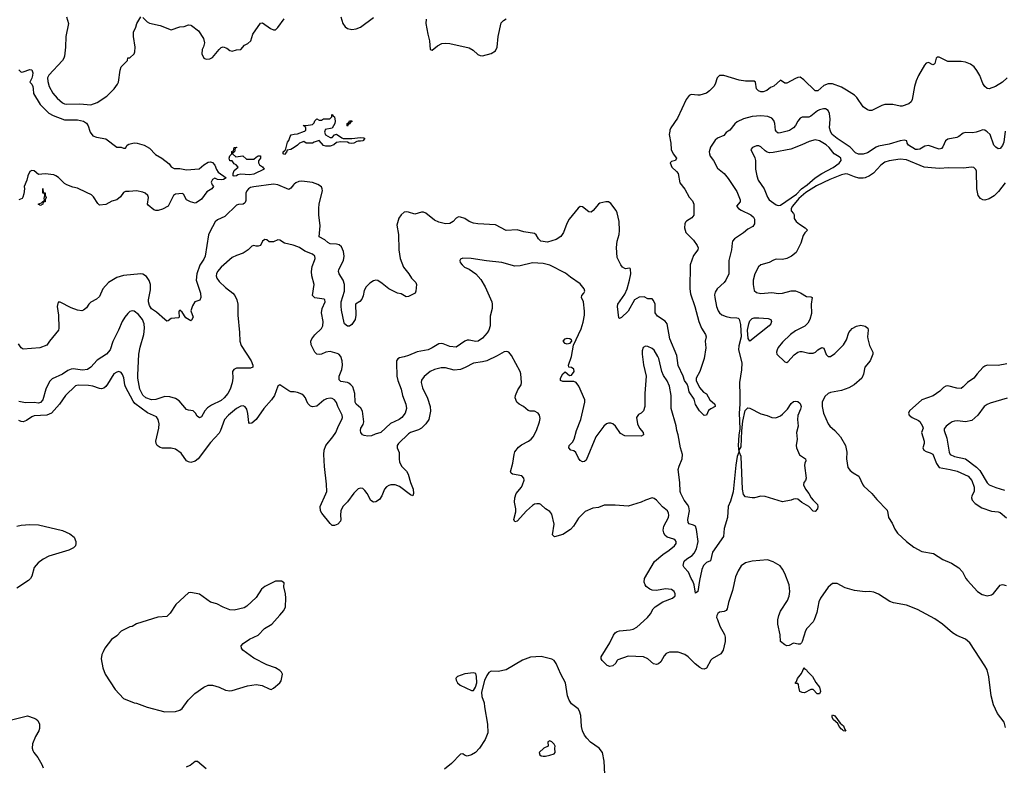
# Model space of a CAD drawing. Header units: inches. Extents: x 1678809 to 1859548, y 384609 to 522868.
# Tile 40 of 256: x 1767477 to 1776528, y 394173 to 401024. Entities that reach past the tile are written whole.
import ezdxf

# ---------------------------------------------------------------- set-up
doc = ezdxf.new("R2010")
doc.units = ezdxf.units.IN
doc.header["$MEASUREMENT"] = 0
for name, color, linetype in [('B7369', 7, 'Continuous'), ('B7379', 7, 'Continuous'), ('B7460', 7, 'Continuous'), ('B7470', 7, 'Continuous')]:
    doc.layers.add(name, color=color, linetype=linetype)

msp = doc.modelspace()

# ---------------------------------------------------------------- linework, layer by layer
at = {"layer": 'B7369', "color": 5}
for points, elevation in [([(1768121.7, 400000), (1768124.9, 399990), (1768150, 399956.9), (1768183.6, 399943.6), (1768270, 399928.4), (1768370, 399852), (1768410, 399851.3), (1768430, 399842), (1768450, 399844.7), (1768465.2, 399870), (1768480.4, 399879.6), (1768530, 399892.6), (1768558, 399890), (1768621, 399870), (1768670, 399844.9), (1768725, 399785), (1768784.9, 399750), (1768850, 399698.8), (1768870.6, 399670.6), (1768896.8, 399656.8), (1768950, 399655.8), (1769010, 399642.8), (1769127.5, 399652.5), (1769170, 399690.6), (1769210, 399714.8), (1769230, 399718.8), (1769250, 399710.7), (1769270, 399686), (1769286.8, 399646.8), (1769302.8, 399622.8), (1769374.8, 399570), (1769350, 399555.6), (1769330, 399551.6), (1769296.6, 399556.6), (1769270, 399568.7), (1769250, 399555.3), (1769238, 399530), (1769246, 399506), (1769258, 399490), (1769244.7, 399470), (1769198.8, 399441.2), (1769150, 399374), (1769098, 399342), (1769090, 399339), (1769046, 399350), (1769010, 399368.7), (1768982, 399422), (1768970, 399426), (1768910, 399422), (1768890, 399408), (1768842, 399310), (1768790, 399282.7), (1768750, 399269.6), (1768730, 399269.5), (1768710, 399277.2), (1768659.3, 399319.3), (1768653.2, 399330), (1768662, 399390), (1768655.1, 399410), (1768629.7, 399429.7), (1768610, 399438), (1768550, 399451.2), (1768484.8, 399444.8), (1768450, 399446.6), (1768430, 399436), (1768404.9, 399395.1), (1768370, 399368.7), (1768324.5, 399355.5), (1768270, 399326), (1768210, 399319), (1768194.8, 399334.8), (1768156.4, 399396.4), (1768136, 399416), (1768090, 399434.7), (1768010, 399476.3), (1767966, 399486), (1767910, 399507), (1767890, 399518.4), (1767833.4, 399573.4), (1767810, 399589.6), (1767790, 399596.9), (1767710, 399607.8), (1767650, 399602), (1767610, 399634), (1767590, 399639), (1767570, 399628.7), (1767551, 399590), (1767542.8, 399550), (1767518, 399490), (1767521, 399470), (1767516.8, 399423.2), (1767507.1, 399392.9), (1767498.8, 399381.2), (1767470, 399368)], 220), ([(1770000, 399850.5), (1769970, 399832.3), (1769936, 399824), (1769930, 399808), (1769910, 399784), (1769898, 399790), (1769898, 399810), (1769916.4, 399823.6), (1769923.1, 399836.9), (1769940.2, 399899.8), (1769950, 399914), (1769962, 399950), (1769974, 399966), (1770000, 399970.6)], 220), ([(1770000, 399512.2), (1769993.4, 399506.6), (1769970, 399474.5), (1769950, 399464.5), (1769850, 399505.1), (1769810, 399511.1), (1769630, 399488.9), (1769599.3, 399480.7), (1769581.3, 399470), (1769564, 399450), (1769557.2, 399430), (1769556.3, 399363.7), (1769550, 399345.1), (1769542.4, 399337.6), (1769530, 399329.7), (1769490, 399326), (1769470, 399318.9), (1769364.2, 399215.8), (1769296.2, 399183.8), (1769272.6, 399167.4), (1769224.4, 399075.6), (1769213.8, 399046.2), (1769182.3, 398850), (1769170, 398822.6), (1769132, 398768), (1769104.5, 398690), (1769099.2, 398630), (1769138.3, 398510), (1769142.4, 398470), (1769133.4, 398446.6), (1769086, 398430), (1769064.5, 398395.5), (1769051, 398350), (1769070.7, 398289.3), (1769058, 398262), (1769050, 398258), (1769003.1, 398283.1), (1768970, 398338), (1768950, 398354), (1768942, 398350), (1768939.6, 398340.4), (1768942, 398290), (1768936, 398284), (1768870, 398278), (1768842, 398258), (1768830, 398255.3), (1768810, 398268.7), (1768735, 398335), (1768690, 398368.6), (1768670, 398398), (1768661, 398430), (1768661.5, 398450), (1768679.5, 398540.5), (1768680.2, 398590), (1768667.6, 398627.6), (1768643.7, 398663.7), (1768610, 398685.8), (1768590, 398688.9), (1768430, 398672.4), (1768370, 398656.4), (1768294, 398610), (1768240.7, 398550), (1768210, 398479), (1768183.5, 398456.5), (1768130, 398427), (1768113, 398410), (1768090, 398375.1), (1768064.7, 398355.3), (1768050, 398349.5), (1768010, 398355.1), (1767950, 398377.4), (1767850, 398429), (1767830, 398428), (1767822, 398390), (1767834.4, 398310), (1767838.4, 398190), (1767835.5, 398170), (1767750.8, 398070), (1767727.5, 398032.5), (1767662, 398010), (1767510, 397996.2), (1767490, 398009.5), (1767466.5, 398046.5)], 240), ([(1770000, 398949.6), (1769990, 398953.6), (1769910, 398969.3), (1769870, 398997.2), (1769850, 399002), (1769810, 398984), (1769770, 398984), (1769750, 399002), (1769730, 399004), (1769710, 398988.7), (1769690, 398948.7), (1769670, 398942), (1769650, 398942), (1769630, 398948.7), (1769610, 398942), (1769578, 398910), (1769530, 398877.2), (1769470, 398857.6), (1769430, 398837.6), (1769330, 398749.7), (1769296.1, 398710), (1769285.2, 398690), (1769283.2, 398670), (1769288.2, 398650), (1769310, 398618.7), (1769370, 398562.6), (1769437.6, 398510), (1769453.7, 398490), (1769473.1, 398450), (1769482.3, 398410), (1769482.6, 398310), (1769498.2, 398150), (1769500.2, 398070), (1769513.4, 398030), (1769604.2, 397890), (1769620.4, 397850), (1769619.1, 397830), (1769598, 397822), (1769470, 397821.8), (1769445.3, 397810), (1769433.4, 397790), (1769435, 397730), (1769430, 397686), (1769412, 397630), (1769390, 397589.7), (1769358.2, 397550), (1769330, 397526.2), (1769239, 397481), (1769203.5, 397456.5), (1769179.2, 397430), (1769150, 397375.1), (1769130, 397366.6), (1769110, 397381.2), (1769093.6, 397410), (1769071.8, 397430), (1769030, 397434.7), (1769010, 397442.9), (1768942.2, 397522.2), (1768910, 397542.6), (1768857.4, 397557.4), (1768810, 397561.2), (1768730, 397534.2), (1768690, 397532.2), (1768638.3, 397550), (1768610, 397575.1), (1768582.4, 397630), (1768564.5, 397730), (1768563.7, 397756.3), (1768573.6, 397950), (1768585.8, 398014.2), (1768617.4, 398130), (1768624.4, 398190), (1768622.8, 398230), (1768605.8, 398270), (1768570, 398314.7), (1768530, 398345.7), (1768510, 398349.7), (1768490, 398342), (1768470, 398324.7), (1768442.3, 398290), (1768418.3, 398250), (1768384.9, 398170), (1768332.4, 398067.6), (1768308.9, 397990), (1768276.5, 397950), (1768190, 397896.3), (1768132, 397830), (1768099.3, 397810), (1768055.8, 397804.2), (1767970, 397816.8), (1767950, 397813.8), (1767919.8, 397800.2), (1767870, 397766.8), (1767775.1, 397724.9), (1767750, 397699.6), (1767717.2, 397630), (1767689, 397530), (1767670, 397507.3), (1767650, 397501.8), (1767610, 397505.4), (1767530, 397502.8), (1767470, 397515.9)], 260), ([(1770000, 397604), (1769990, 397606), (1769970, 397605.2), (1769950, 397613.2), (1769870, 397669.3), (1769850, 397657.2), (1769819, 397570), (1769792.8, 397530), (1769720.3, 397450), (1769650, 397351.8), (1769610, 397315.1), (1769590, 397313.2), (1769582.4, 397322.4), (1769574.2, 397405.8), (1769564.9, 397444.9), (1769550, 397466.3), (1769530, 397475.6), (1769510, 397473.1), (1769470, 397451.8), (1769395.3, 397390), (1769360.2, 397350), (1769324.5, 397250), (1769310, 397224.4), (1769230, 397140.3), (1769117.1, 396990), (1769090, 396967.5), (1769050, 396955.6), (1769030, 396959.9), (1769010, 396971.5), (1768960.1, 397040.1), (1768910, 397076.8), (1768870, 397087.8), (1768790, 397087), (1768770, 397092.1), (1768742.5, 397110), (1768731.4, 397130), (1768728.4, 397150), (1768756.8, 397270), (1768758.3, 397310), (1768751.2, 397351.2), (1768733.4, 397373.4), (1768651.3, 397411.3), (1768536.2, 397496.2), (1768519.6, 397519.6), (1768449.8, 397650), (1768442.5, 397670), (1768433.9, 397733.9), (1768423.3, 397763.3), (1768410, 397783.6), (1768390, 397791.3), (1768370, 397786.6), (1768343.1, 397770), (1768285.1, 397674.9), (1768270, 397654.7), (1768250, 397639.1), (1768230, 397633.3), (1768210, 397635), (1768150, 397656.2), (1768110, 397661.8), (1768015.1, 397664.9), (1767990, 397659.3), (1767896.9, 397570), (1767843.9, 397490), (1767768.9, 397410), (1767726.8, 397390), (1767610, 397384.9), (1767590, 397376), (1767539.1, 397340.9), (1767510, 397329.8), (1767490, 397330.7), (1767470, 397339.8)], 280), ([(1767450.3, 396370.3), (1767490, 396378.6), (1767570, 396385.2), (1767650, 396381.8), (1767870, 396330.2), (1767939.1, 396299.1), (1767977.6, 396270), (1767994.4, 396230), (1767994.4, 396210), (1767990.4, 396190), (1767972.7, 396170), (1767929.4, 396150.6), (1767745.5, 396094.5), (1767692.4, 396067.6), (1767647.1, 396032.9), (1767608.9, 395990), (1767587.8, 395912.2), (1767576.4, 395890), (1767557.1, 395870), (1767450, 395799.8)], 280), ([(1767390, 394588.1), (1767550, 394626.4), (1767610, 394606.4), (1767630, 394596.4), (1767643.4, 394583.4), (1767659.3, 394550), (1767658.7, 394510), (1767651.8, 394490), (1767621.3, 394438.7), (1767596.1, 394370), (1767592.8, 394330), (1767596.9, 394310), (1767606, 394290), (1767644, 394244), (1767681.6, 394181.6), (1767693.8, 394150)], 280), ([(1769010, 394158.7), (1769045.1, 394174.9), (1769090, 394210.4), (1769110.8, 394210), (1769190, 394144)], 280)]:
    msp.add_lwpolyline(points, dxfattribs=dict(at, elevation=elevation))
for points, elevation in [([(1769464.7, 399764.7), (1769528.4, 399771.6), (1769563.6, 399743.6), (1769630, 399742), (1769650, 399762), (1769670, 399774), (1769690, 399774), (1769692, 399750), (1769672.7, 399727.3), (1769672, 399710), (1769682, 399690), (1769710.7, 399670.7), (1769724.7, 399650), (1769630, 399603.5), (1769590, 399599.5), (1769510, 399604.7), (1769483.1, 399596.9), (1769470, 399587.8), (1769450, 399585.1), (1769439.3, 399590), (1769439.5, 399610), (1769450, 399638), (1769486, 399670), (1769466, 399690), (1769450, 399698), (1769430, 399728), (1769410, 399728), (1769402, 399750), (1769410, 399774), (1769427.3, 399792.7), (1769428.4, 399811.6), (1769442, 399818), (1769448, 399850), (1769470, 399854), (1769474, 399850), (1769458, 399842), (1769451.6, 399808.4), (1769438, 399802), (1769434, 399790)], 220), ([(1767670, 399318), (1767648, 399330), (1767678, 399342), (1767690, 399354), (1767702, 399358), (1767706, 399370), (1767702, 399382), (1767708, 399410), (1767706, 399426), (1767689, 399430), (1767690, 399472), (1767694, 399434), (1767710, 399432), (1767711, 399411), (1767722, 399390), (1767712.7, 399367.3), (1767712, 399350), (1767694, 399346), (1767690, 399328)], 220), ([(1769830, 395866), (1769730, 395816), (1769700.7, 395790), (1769650, 395715.3), (1769565.2, 395634.8), (1769539.8, 395620.2), (1769450, 395599.3), (1769410, 395602.7), (1769346.3, 395626.3), (1769290, 395657.2), (1769232, 395672), (1769130, 395744), (1769050, 395762), (1769030, 395758), (1768911.3, 395650), (1768861, 395570), (1768830, 395539), (1768746.4, 395533.6), (1768550, 395474), (1768510, 395449), (1768490, 395444), (1768410, 395405.2), (1768370, 395361.2), (1768321, 395330), (1768261, 395250), (1768243.5, 395216.5), (1768231, 395190), (1768226.8, 395150), (1768241, 395070), (1768263.8, 395010), (1768353.4, 394870), (1768430, 394787.7), (1768530, 394747.7), (1768550, 394744), (1768650, 394706), (1768810, 394663.8), (1768910, 394666.7), (1768950, 394681.1), (1768970, 394694.4), (1769025, 394770), (1769086.6, 394833.4), (1769170, 394891), (1769210, 394909.3), (1769251, 394909), (1769310.8, 394890.8), (1769370, 394864.7), (1769410, 394858.2), (1769430, 394859.7), (1769570, 394902.8), (1769650, 394916.5), (1769705.7, 394905.7), (1769770, 394874.8), (1769790, 394871), (1769810, 394881), (1769869, 394930), (1769881.2, 394950), (1769894, 395010), (1769884, 395030), (1769870, 395044), (1769830, 395069), (1769750, 395097.2), (1769630, 395158), (1769528.7, 395230), (1769515.3, 395250), (1769514, 395270), (1769530, 395291), (1769590, 395330.8), (1769668.7, 395370), (1769728, 395430), (1769795.3, 395470), (1769870, 395551.3), (1769904.1, 395595.9), (1769919.5, 395630), (1769924.2, 395710), (1769920.5, 395750), (1769906.6, 395813.4), (1769908, 395850), (1769884, 395864)], 320)]:
    msp.add_lwpolyline(points, close=True, dxfattribs=dict(at, elevation=elevation))
at = {"layer": 'B7379', "color": 5}
for points, elevation in [([(1770281, 400000), (1770278, 399990), (1770287.3, 399967.3), (1770330, 399942.8), (1770350, 399942.8), (1770370, 399964.7), (1770390, 399972), (1770436.9, 399936.9), (1770451.1, 399931.1), (1770530, 399930.8), (1770610, 399942), (1770639.6, 399939.6), (1770651.3, 399931.3), (1770632, 399910), (1770610, 399906.6), (1770590, 399909.2), (1770574.8, 399905.2), (1770550, 399889.2), (1770530, 399886), (1770506, 399890), (1770490, 399898), (1770430, 399902), (1770390, 399894), (1770364.5, 399875.5), (1770330, 399862.7), (1770290, 399861.2), (1770269.3, 399869.3), (1770230, 399914), (1770182.8, 399897.2), (1770170, 399888), (1770110, 399888), (1770090, 399906), (1770050, 399888), (1770032, 399870), (1770000, 399850.5)], 220), ([(1770000, 399970.6), (1770030, 399976), (1770096.3, 400000)], 220), ([(1773452.7, 400000), (1773448.7, 399970), (1773463.7, 399890), (1773465.3, 399830), (1773483.7, 399790), (1773515.5, 399750), (1773506, 399730), (1773470, 399719.5), (1773457.3, 399710), (1773472.4, 399670), (1773514.4, 399630), (1773528.5, 399610), (1773544.9, 399524.9), (1773590, 399466), (1773631.8, 399391.8), (1773660.4, 399360.4), (1773672.7, 399330), (1773672.8, 399227.2), (1773657.1, 399202.9), (1773607.6, 399172.4), (1773598, 399162), (1773590.4, 399149.6), (1773588.7, 399111.3), (1773601.6, 399070), (1773670, 398997.6), (1773703.6, 398950), (1773712.3, 398927.7), (1773711.8, 398908.2), (1773670, 398856), (1773639, 398770), (1773636.9, 398550), (1773643.5, 398503.5), (1773681.7, 398390), (1773718.9, 398250), (1773744.6, 398190), (1773782, 398130), (1773788.4, 398110), (1773777.6, 398070), (1773785.7, 398010), (1773768.9, 397910), (1773730, 397792.7), (1773696.3, 397730), (1773694, 397710), (1773724.7, 397644.7), (1773762.8, 397602.8), (1773790, 397584.7), (1773821, 397530), (1773866, 397490), (1773870.5, 397469.5), (1773830.6, 397449.4), (1773807.7, 397432.3), (1773790, 397388.7), (1773770, 397386.6), (1773727.3, 397430), (1773690, 397488.7), (1773677.2, 397537.2), (1773630, 397604), (1773623, 397650), (1773613.7, 397673.7), (1773588.4, 397710), (1773576.2, 397750), (1773530, 397846), (1773517.3, 397937.3), (1773452.2, 398090), (1773429.6, 398229.6), (1773410, 398254.5), (1773340.1, 398300.1), (1773317.2, 398330), (1773319.3, 398410), (1773304.7, 398444.7), (1773290, 398458), (1773250, 398458), (1773216, 398476), (1773170, 398475.1), (1773130, 398449.6), (1773070, 398344.7), (1773010, 398287), (1772990, 398279), (1772985.1, 398285.1), (1772972.8, 398390), (1772975.8, 398410), (1773038.3, 398501.7), (1773059.8, 398550), (1773083.9, 398630), (1773093.5, 398690), (1773092.3, 398732.3), (1773090, 398738), (1773080.4, 398740.4), (1773050, 398736), (1773038.6, 398738.6), (1773019, 398750), (1773004, 398770), (1772970, 398838), (1772963.5, 398930), (1772968.2, 398990), (1772986.9, 399050), (1772992.1, 399087.9), (1772987.8, 399170), (1772970, 399249), (1772960.4, 399270), (1772910, 399334.5), (1772890, 399349.7), (1772864.7, 399350), (1772810, 399336.9), (1772798, 399330), (1772750, 399272), (1772730, 399254.5), (1772710, 399258.4), (1772650, 399303.6), (1772630, 399307.3), (1772610, 399293.6), (1772527.2, 399190), (1772506.7, 399150), (1772476.5, 399070), (1772450, 399031.5), (1772410, 399004.7), (1772330, 398981), (1772266.6, 398990), (1772245.1, 399010), (1772226.2, 399046.2), (1772210, 399058.4), (1772110, 399073.8), (1772050, 399091.8), (1771950, 399088.3), (1771850, 399138.5), (1771690, 399147.1), (1771650, 399153.5), (1771610, 399169.8), (1771570, 399195.9), (1771530, 399209.8), (1771510, 399211), (1771490, 399200.4), (1771462, 399170), (1771430, 399151.5), (1771390, 399147.2), (1771330, 399163.6), (1771290, 399180.6), (1771210, 399247.1), (1771190, 399256.5), (1771170, 399255.6), (1771110, 399235.6), (1771050, 399255.6), (1771030, 399259.1), (1771010, 399254.7), (1770982.4, 399230), (1770961.2, 399198.8), (1770944.2, 399135.8), (1770958.7, 399050), (1770961.3, 398910), (1770974.4, 398830), (1771006, 398750), (1771054, 398690), (1771078.8, 398650), (1771118.8, 398610), (1771124.7, 398590), (1771118, 398530), (1771111.3, 398510), (1771050, 398481.2), (1771030, 398477.2), (1770984.7, 398504.7), (1770950, 398511.5), (1770869.8, 398549.8), (1770810, 398600.7), (1770770, 398627.6), (1770750, 398631.6), (1770730, 398625.1), (1770696.7, 398603.3), (1770661, 398570), (1770643.1, 398536.9), (1770633.5, 398486.5), (1770622.9, 398457.1), (1770604.2, 398435.8), (1770564, 398410), (1770566, 398310), (1770560.5, 398270), (1770530, 398222.7), (1770510, 398209.3), (1770490, 398209.4), (1770464, 398230), (1770459.3, 398239.3), (1770434.2, 398354.2), (1770430.9, 398390.9), (1770432.9, 398430), (1770462.2, 398530), (1770463.1, 398590), (1770449.9, 398629.9), (1770412.6, 398690), (1770406.9, 398710), (1770410.9, 398730), (1770454.4, 398810), (1770459.6, 398850), (1770454.8, 398894.8), (1770436.1, 398936.1), (1770414.8, 398954.8), (1770390, 398962.8), (1770330, 398963.9), (1770310, 398975.8), (1770282.3, 399002.3), (1770229.7, 399030), (1770238.6, 399130), (1770226.6, 399230), (1770225.5, 399290), (1770230.6, 399330.6), (1770259.3, 399450), (1770259.1, 399470), (1770250, 399489.4), (1770218, 399510), (1770170, 399527.4), (1770070, 399541.5), (1770042.2, 399537.8), (1770015.1, 399524.9), (1770000, 399512.2)], 240), ([(1773990.9, 400000), (1773972.7, 399987.3), (1773950, 399960.9), (1773890, 399935.1), (1773870, 399917.7), (1773826.6, 399853.4), (1773815.5, 399810), (1773816.5, 399790), (1773824.4, 399770), (1773853.8, 399730), (1773890, 399660.5), (1773952.2, 399610), (1773990, 399563.8), (1774070, 399444.9), (1774100.3, 399370), (1774100.3, 399350), (1774067.4, 399310), (1774084.4, 399290), (1774110, 399273), (1774199.1, 399230), (1774220.9, 399210), (1774230.3, 399190), (1774233.1, 399170), (1774231.6, 399148.4), (1774214.9, 399125.1), (1774170, 399099.6), (1774130, 399064.2), (1774047.7, 399010), (1774030.4, 398990), (1774024.9, 398970), (1774021.3, 398910), (1773994.7, 398810), (1773994.9, 398690), (1773968.8, 398630), (1773951.7, 398608.3), (1773888.4, 398550), (1773870, 398521.2), (1773864.4, 398495.6), (1773865.5, 398470), (1773883.6, 398390), (1773898.9, 398350), (1773911.2, 398331.2), (1773932.5, 398312.5), (1773970, 398297.4), (1774010, 398287.6), (1774070, 398285.7), (1774080.2, 398280.2), (1774091.3, 398271.3), (1774104, 398224), (1774109.1, 398110), (1774086.9, 398026.9), (1774083.1, 397990), (1774116.1, 397870), (1774112.8, 397807.2), (1774092.9, 397690), (1774098, 397570), (1774096.8, 397490), (1774089.6, 397410), (1774095.8, 397264.2), (1774087.3, 397207.3), (1774082.1, 397110), (1774088.4, 397050), (1774071.3, 397010), (1774059, 396930), (1774035.1, 396684.9), (1774010, 396599.3), (1773990.2, 396550), (1773984.1, 396450), (1773953.8, 396350), (1773945.3, 396274.7), (1773844.7, 396130), (1773828.4, 396051.6), (1773790, 396036.4), (1773762.8, 396010), (1773748.6, 395971.4), (1773725, 395870), (1773710, 395768.7), (1773690, 395755.3), (1773677.4, 395830), (1773665.9, 395865.9), (1773649.8, 395890), (1773626.3, 395946.3), (1773586, 395990), (1773576.4, 396010), (1773586.6, 396050), (1773608.3, 396070), (1773659.5, 396100.5), (1773677.4, 396122.6), (1773697.7, 396162.3), (1773712.9, 396230), (1773700, 396340), (1773687.8, 396370), (1773670, 396380.3), (1773630.7, 396390.7), (1773622.5, 396402.5), (1773620.2, 396430), (1773633.5, 396510), (1773627.7, 396547.7), (1773616.8, 396570), (1773585.7, 396610), (1773553.7, 396670), (1773548.8, 396688.8), (1773545.5, 396770), (1773531, 396890), (1773538.7, 396921.3), (1773566.3, 396990), (1773569.7, 397030), (1773551.3, 397090), (1773529.6, 397209.6), (1773516.9, 397250), (1773511.9, 397291.9), (1773465.4, 397450), (1773464.2, 397570), (1773450, 397657.2), (1773430, 397704.5), (1773395.7, 397755.7), (1773378.9, 397790), (1773352.4, 397910), (1773344.2, 397930), (1773310, 397987), (1773290, 398003.6), (1773250, 398022), (1773230, 398022.7), (1773208.4, 398011.6), (1773199.5, 397980.5), (1773197.6, 397950), (1773210, 397852), (1773235.3, 397750), (1773222.6, 397590), (1773224, 397470), (1773210, 397428.7), (1773190.6, 397409.4), (1773164.1, 397395.9), (1773147.7, 397370), (1773156.3, 397310), (1773173.4, 397270), (1773206.8, 397230), (1773210.8, 397210), (1773190, 397198), (1773038.9, 397198.9), (1773000.4, 397220.4), (1772953, 397290), (1772930, 397311.3), (1772910, 397318), (1772890, 397318), (1772870, 397311.2), (1772845.3, 397290), (1772774.6, 397190), (1772683.5, 396976.5), (1772670, 396964), (1772650, 396962), (1772630, 396974), (1772614, 396994), (1772588, 397048), (1772570, 397062), (1772542, 397070), (1772523.7, 397090), (1772529.5, 397110), (1772557.2, 397142.8), (1772573.3, 397170), (1772594.5, 397250), (1772635.4, 397350), (1772671.8, 397510), (1772671.7, 397531.7), (1772618, 397658), (1772591.3, 397691.3), (1772570, 397699.6), (1772470, 397698.4), (1772449.6, 397709.6), (1772449.5, 397729.5), (1772470, 397770.5), (1772490, 397786.8), (1772530, 397755.3), (1772550, 397758), (1772574.4, 397790), (1772570, 397812.4), (1772550, 397827.1), (1772524, 397830), (1772522.6, 397850), (1772548.7, 397930), (1772567.3, 398032.7), (1772637.2, 398182.8), (1772656.8, 398243.2), (1772668.5, 398310), (1772670, 398346), (1772661.3, 398430), (1772642, 398470), (1772644.5, 398490), (1772662.7, 398510), (1772671.8, 398530), (1772664.5, 398550), (1772630, 398596.2), (1772539.2, 398659.2), (1772495.8, 398695.8), (1772350, 398767.6), (1772290, 398782.4), (1772190.3, 398789.7), (1772078.6, 398761.4), (1772030, 398758), (1771910, 398791.9), (1771766.7, 398806.7), (1771626, 398830), (1771550, 398832.3), (1771530, 398822), (1771522.8, 398810), (1771526.8, 398793.2), (1771544, 398770), (1771567.3, 398750), (1771610, 398730.6), (1771670, 398688), (1771716.9, 398636.9), (1771757, 398570), (1771815.8, 398430), (1771820.4, 398410), (1771820.5, 398370), (1771801.7, 398298.3), (1771802, 398210), (1771788.8, 398170), (1771774.6, 398145.4), (1771730, 398096.2), (1771690.2, 398069.8), (1771670, 398066.9), (1771610, 398079.7), (1771590, 398079.1), (1771569.3, 398070.7), (1771490, 398014.7), (1771430, 398019.7), (1771370, 398046.9), (1771350, 398049.7), (1771330, 398045.4), (1771270, 398007.4), (1771230.6, 397990), (1771130, 397972.1), (1771050, 397939.7), (1771010, 397925.1), (1770970, 397917), (1770952.5, 397907.5), (1770941.6, 397890), (1770939.5, 397870), (1770943.9, 397750), (1770953.6, 397710), (1770984.9, 397630), (1770996.1, 397570), (1771026, 397490), (1771031.8, 397450), (1771020.9, 397410), (1770990, 397368), (1770965.5, 397350), (1770887.2, 397312.8), (1770797.6, 397230), (1770743.4, 397216.6), (1770710, 397200.7), (1770678, 397198), (1770643.3, 397203.3), (1770629, 397210), (1770612.3, 397232.3), (1770609.4, 397249.4), (1770613.3, 397270), (1770634.2, 397305.8), (1770640.3, 397330), (1770627.3, 397427.3), (1770614.6, 397454.6), (1770569.9, 397489.9), (1770559.8, 397510), (1770559.1, 397590), (1770538.1, 397650), (1770522, 397670), (1770503.6, 397683.6), (1770490, 397690.5), (1770430, 397698), (1770413.5, 397713.5), (1770413.3, 397750), (1770437.1, 397810), (1770443.2, 397850), (1770440.8, 397890), (1770428.3, 397930), (1770410, 397949.8), (1770396.4, 397956.4), (1770330, 397974.9), (1770290.1, 397969.9), (1770250, 397950.7), (1770230, 397946.4), (1770210, 397949.7), (1770189.5, 397970), (1770156, 398036), (1770155, 398070), (1770161.7, 398090), (1770190, 398128.9), (1770250, 398186.5), (1770262.8, 398210), (1770266, 398250), (1770251.5, 398330), (1770258, 398370), (1770284.7, 398430), (1770280.9, 398450), (1770274.5, 398454.5), (1770190, 398467.6), (1770169.7, 398489.7), (1770185.5, 398590), (1770162.9, 398670), (1770158.6, 398710), (1770165.3, 398754.7), (1770188, 398810), (1770192, 398830), (1770189.4, 398850), (1770169.6, 398869.6), (1770098, 398898), (1770049, 398930), (1770000, 398949.6)], 260), ([(1774530.9, 400000), (1774470, 399982.8), (1774450, 399982.4), (1774433.5, 399993.5), (1774430.1, 400000)], 260), ([(1776297.7, 400000), (1776270, 399989.7), (1776235.8, 399984.2), (1776170, 399988.3), (1776150, 399981.3), (1776110.3, 399950), (1776090, 399940.7), (1776010, 399926.6), (1775988, 399912), (1775963.6, 399856.4), (1775950, 399840.9), (1775930, 399833.6), (1775830, 399868.4), (1775797.5, 399862.5), (1775750, 399835.4), (1775730, 399829.8), (1775710, 399831.1), (1775647.6, 399870), (1775634, 399890), (1775631.5, 399911.5), (1775610, 399918), (1775570, 399912.1), (1775470, 399878.8), (1775370, 399860.7), (1775350, 399852.8), (1775270, 399800.2), (1775230, 399787.8), (1775187.4, 399787.4), (1775160.3, 399800.3), (1775110, 399853.8), (1774990, 399933.4), (1774946.8, 399970), (1774930, 399998), (1774929.4, 400000)], 260), ([(1776537.1, 400000), (1776522.2, 399897.8), (1776512.6, 399867.4), (1776490, 399839.5), (1776470, 399838.7), (1776450, 399851.2), (1776432.6, 399870), (1776396.4, 399970), (1776370, 399995), (1776362, 400000)], 260), ([(1776534.4, 399525.6), (1776475, 399445), (1776434.6, 399405.4), (1776390, 399378.8), (1776350, 399366.8), (1776330, 399369.8), (1776310, 399380.8), (1776287.1, 399410), (1776276.6, 399470), (1776272.3, 399632.3), (1776267.5, 399647.5), (1776247.2, 399667.2), (1776229.2, 399669.2), (1776150, 399660.1), (1776017.7, 399662.3), (1775930, 399657.9), (1775824.8, 399664.8), (1775789.9, 399669.9), (1775630, 399737.3), (1775570, 399742.5), (1775470, 399727.1), (1775430, 399714.3), (1775392.7, 399687.3), (1775326.1, 399613.9), (1775290, 399588.7), (1775250, 399570.8), (1775230, 399566.6), (1775190, 399567.7), (1775150, 399578.7), (1775090, 399606), (1775070, 399607.2), (1775030, 399598.6), (1774923.2, 399556.8), (1774802.6, 399497.4), (1774703.2, 399436.8), (1774639.9, 399380.1), (1774581, 399310), (1774569.4, 399290), (1774568.5, 399268.5), (1774590, 399242.8), (1774595.8, 399230), (1774597.6, 399197.6), (1774614.9, 399170), (1774644.1, 399144.1), (1774697.3, 399110), (1774717.3, 399090), (1774693.6, 399066.4), (1774678, 399042), (1774657.8, 398970), (1774614.5, 398885.5), (1774570.4, 398850), (1774530, 398828.6), (1774490, 398821.5), (1774430, 398822.4), (1774405.7, 398814.3), (1774367.1, 398792.9), (1774290, 398772.8), (1774267.3, 398752.7), (1774233.8, 398690), (1774219.8, 398630), (1774218.4, 398590), (1774230, 398535.3), (1774250, 398518.6), (1774290, 398509.3), (1774390, 398516.3), (1774450.7, 398509.3), (1774490, 398512.3), (1774570, 398532.9), (1774610, 398531.5), (1774655.3, 398515.3), (1774710, 398479.5), (1774750, 398477.6), (1774762, 398470), (1774751.9, 398410), (1774754.5, 398325.5), (1774740.9, 398270), (1774723.1, 398236.9), (1774693.1, 398206.9), (1774610, 398163.9), (1774564, 398130), (1774490, 398060.3), (1774450, 398012.7), (1774438.5, 397990), (1774432.6, 397970), (1774437, 397950), (1774510, 397879.3), (1774530, 397875.5), (1774538.6, 397881.4), (1774595.7, 397944.3), (1774630, 397968.7), (1774650, 397975.8), (1774670, 397975.8), (1774730, 397959.3), (1774770, 397959.3), (1774793.2, 397970), (1774814, 397990), (1774850, 398010.5), (1774870, 398004.7), (1774890, 397947.3), (1774910, 397930.6), (1774930, 397930.5), (1774970, 397956.4), (1775050, 398036.5), (1775077.5, 398082.5), (1775099.7, 398150), (1775130, 398187), (1775170, 398208.7), (1775210, 398217), (1775248.5, 398208.5), (1775273.4, 398190), (1775277.1, 398170), (1775270.3, 398110), (1775273.1, 398090), (1775288.9, 398028.9), (1775320.5, 397970), (1775319.3, 397950), (1775294.6, 397890), (1775246, 397830), (1775233.8, 397766.2), (1775218.7, 397730), (1775147.7, 397670), (1775097.8, 397642.2), (1775030, 397617.2), (1774930, 397597.4), (1774910, 397588.7), (1774878.4, 397561.6), (1774854.2, 397510), (1774853.8, 397470), (1774865, 397410), (1774908.9, 397310), (1774924.9, 397290), (1774970, 397250.3), (1775022.6, 397190), (1775068.7, 397110), (1775080.4, 397050), (1775076.4, 396990), (1775088.6, 396908.6), (1775110, 396882.8), (1775139.3, 396859.3), (1775190.2, 396830.2), (1775228, 396750), (1775237.7, 396737.7), (1775310, 396670.4), (1775355.3, 396615.3), (1775450, 396516.3), (1775458.7, 396490), (1775463.8, 396450), (1775496.4, 396396.4), (1775521.8, 396341.8), (1775547, 396307), (1775628.2, 396228.2), (1775696.1, 396176.1), (1775770, 396137), (1775877.8, 396117.8), (1775963, 396063), (1776042, 396030), (1776110, 395986.4), (1776144.4, 395950), (1776173.7, 395890), (1776188.8, 395870), (1776282, 395770), (1776323, 395743), (1776370, 395730.9), (1776410, 395738.2), (1776428, 395752), (1776490, 395828.5), (1776510, 395835.3), (1776545.8, 395825.8)], 280), ([(1776538.9, 394518.9), (1776525, 394570), (1776464.6, 394650), (1776428.7, 394728.7), (1776407.3, 394810), (1776385.7, 394985.7), (1776369.2, 395050), (1776350, 395086.6), (1776210, 395299.3), (1776170, 395330.9), (1776090, 395366.6), (1776051.2, 395391.2), (1775961.1, 395470), (1775890, 395520.3), (1775730, 395604.2), (1775630, 395644.8), (1775510, 395665.2), (1775476.6, 395676.6), (1775370, 395746.6), (1775330, 395764), (1775290, 395769.2), (1775250, 395766), (1775150, 395779.5), (1775063.8, 395803.8), (1774990, 395843.7), (1774950, 395843.7), (1774910, 395809.5), (1774837.8, 395710), (1774823.9, 395676.1), (1774803.7, 395576.3), (1774781.1, 395510), (1774770.2, 395489.8), (1774711.8, 395430), (1774699, 395410), (1774670.2, 395310), (1774662.2, 395297.8), (1774650, 395286.6), (1774634.1, 395285.9), (1774590, 395295), (1774550, 395272.5), (1774530, 395270.7), (1774510, 395279.8), (1774471.2, 395310), (1774468.7, 395371.3), (1774446.8, 395470), (1774445.6, 395510), (1774455.3, 395550), (1774472, 395590), (1774534.2, 395685.8), (1774550, 395727.3), (1774556.1, 395770), (1774551, 395830), (1774510, 395935.3), (1774490, 395975.3), (1774466.3, 396006.3), (1774403.2, 396043.2), (1774350, 396060.9), (1774210, 396049.6), (1774150, 396033.6), (1774110, 396005.1), (1774080.4, 395959.6), (1774056.1, 395903.9), (1774030, 395778), (1773993.4, 395670), (1773979.1, 395610), (1773970, 395594), (1773953.7, 395586.3), (1773910, 395581.2), (1773893.2, 395566.8), (1773885.5, 395550), (1773883.8, 395530), (1773890, 395511.3), (1773914.4, 395450), (1773954.7, 395374.7), (1773961.1, 395350), (1773961.1, 395310), (1773943.6, 395230), (1773923.1, 395196.9), (1773841.6, 395150), (1773830, 395138.4), (1773790, 395064), (1773770, 395056), (1773750, 395060.7), (1773730, 395073), (1773686.8, 395106.8), (1773623, 395170), (1773590, 395192.1), (1773530, 395211.1), (1773490, 395213.7), (1773450, 395213.7), (1773419.2, 395200.8), (1773400.2, 395179.8), (1773370, 395124.2), (1773350, 395106), (1773330, 395099.8), (1773304.6, 395104.6), (1773252.6, 395150), (1773210, 395169.8), (1773070, 395174.7), (1772976.7, 395143.3), (1772966.7, 395133.3), (1772958.4, 395110), (1772930, 395087.1), (1772902.3, 395082.3), (1772877.2, 395090), (1772830, 395136), (1772821.6, 395150), (1772822.4, 395170), (1772902.4, 395297.6), (1772935.1, 395370), (1772949.9, 395390.1), (1772970, 395402.3), (1772990, 395407.8), (1773090, 395416.5), (1773115.6, 395424.4), (1773150, 395442.9), (1773248.5, 395530), (1773274.9, 395565.1), (1773299.7, 395610), (1773318.7, 395630), (1773390, 395674.6), (1773479.3, 395710), (1773500.9, 395730), (1773502, 395750), (1773491.8, 395770), (1773470, 395789.3), (1773413.8, 395793.8), (1773330, 395778.5), (1773290, 395781), (1773269.5, 395790), (1773237.1, 395817.1), (1773226.9, 395830), (1773216.6, 395856.6), (1773221, 395890), (1773313.1, 396046.9), (1773390, 396110.2), (1773447.6, 396150), (1773496.2, 396190), (1773511.5, 396210), (1773511.6, 396230), (1773501.1, 396241.1), (1773489.2, 396250), (1773429.4, 396270), (1773407.6, 396287.6), (1773396.9, 396310), (1773393, 396333), (1773398.3, 396370), (1773441.3, 396450), (1773444.7, 396470), (1773440.5, 396490), (1773431.6, 396510), (1773386.8, 396546.8), (1773330, 396609.3), (1773310, 396625.2), (1773290, 396629.3), (1773230, 396609.4), (1773190, 396589.6), (1773070, 396554), (1772950, 396562.4), (1772850, 396562.4), (1772797.1, 396542.9), (1772745.4, 396534.6), (1772676, 396504), (1772615.1, 396444.9), (1772569.4, 396370.6), (1772540.8, 396339.2), (1772470, 396292.2), (1772392, 396272), (1772375.6, 396290), (1772391.2, 396390), (1772370, 396479), (1772350, 396506), (1772309.2, 396530), (1772267.8, 396567.8), (1772254.2, 396574.2), (1772230, 396576.9), (1772210, 396571.5), (1772190, 396558.7), (1772137, 396510), (1772050, 396415.1), (1772028.7, 396410), (1772019.5, 396430), (1772036.6, 396503.4), (1772037.2, 396530), (1772026.6, 396590), (1772028.5, 396630), (1772041.1, 396670), (1772089.7, 396730), (1772100.5, 396750), (1772113.3, 396793.3), (1772111.2, 396811.2), (1772092.3, 396832.3), (1772006.7, 396846.7), (1771995.9, 396855.9), (1771990, 396868.7), (1772010.7, 396949.3), (1772022, 397030), (1772030, 397054), (1772063.3, 397096.7), (1772090, 397116.9), (1772153.6, 397150), (1772179.7, 397170), (1772196.9, 397190), (1772228.5, 397250), (1772256.3, 397330), (1772260.1, 397360.1), (1772254, 397390), (1772242.7, 397410), (1772210, 397426), (1772170, 397426), (1772151.5, 397431.5), (1772108.3, 397468.3), (1772069.7, 397489.7), (1772045.6, 397510), (1772033, 397550), (1772035.1, 397570), (1772056.4, 397623.6), (1772086.6, 397670), (1772089.5, 397690), (1772085.1, 397770), (1772078.4, 397790), (1771999.3, 397939.3), (1771973.2, 397970), (1771955.9, 397975.9), (1771930, 397971.8), (1771865.7, 397934.3), (1771770, 397890.8), (1771730, 397879.8), (1771650, 397867.8), (1771572.8, 397827.2), (1771530, 397810.7), (1771470, 397803.4), (1771390, 397826), (1771350, 397824.8), (1771290, 397808.7), (1771250.4, 397790), (1771193.9, 397746.1), (1771170, 397712), (1771167.3, 397690), (1771180.7, 397640.7), (1771225.4, 397545.4), (1771250.2, 397470), (1771254.6, 397425.4), (1771236.9, 397350), (1771210.7, 397309.3), (1771170, 397272), (1771143.5, 397256.5), (1771070, 397230.7), (1771050, 397218.8), (1770960.3, 397130), (1770948.5, 397110), (1770948.5, 397090), (1770966.6, 397046.6), (1770965.5, 396990), (1770970, 396958.8), (1770990, 396919.5), (1771034.2, 396874.2), (1771049.3, 396849.3), (1771071.1, 396770), (1771094.2, 396710), (1771098.7, 396670), (1771090.6, 396650), (1771070, 396658), (1770970, 396733.8), (1770930, 396750.7), (1770890, 396750.9), (1770870, 396744.4), (1770850, 396731.1), (1770831.7, 396710), (1770807.3, 396650), (1770783.6, 396616.4), (1770750, 396594.5), (1770730, 396591.1), (1770705.8, 396605.8), (1770670.8, 396670), (1770650, 396698.3), (1770630, 396715.1), (1770610, 396720.5), (1770590, 396714.3), (1770550, 396672.8), (1770490, 396592.4), (1770446.3, 396550), (1770427.9, 396510), (1770424.9, 396470), (1770428.6, 396431.4), (1770425.1, 396414.9), (1770400.5, 396390), (1770370, 396375.1), (1770350, 396377.6), (1770330, 396393.6), (1770254.3, 396490), (1770241.7, 396510), (1770238.5, 396550), (1770292.7, 396667.3), (1770299.1, 396690), (1770296.7, 396756.7), (1770277.9, 396917.9), (1770273.3, 397030), (1770277, 397070), (1770292, 397110), (1770356.8, 397190), (1770382.4, 397230), (1770408.3, 397291.7), (1770439.7, 397350), (1770445.1, 397370), (1770442, 397390), (1770402.6, 397470), (1770390, 397505.2), (1770372.3, 397530), (1770350, 397542), (1770330, 397546.6), (1770298.5, 397541.5), (1770273.2, 397526.8), (1770210, 397474), (1770170, 397465.2), (1770150, 397474), (1770130, 397494), (1770115.9, 397515.9), (1770103.7, 397550), (1770090, 397569.2), (1770070, 397583.7), (1770030, 397598), (1770000, 397604)], 280), ([(1776550, 397861.7), (1776470, 397845.1), (1776370, 397848.2), (1776350, 397841.3), (1776330, 397827.6), (1776277.1, 397770), (1776248.9, 397731.1), (1776188.2, 397691.8), (1776150, 397649.5), (1776130, 397634), (1776090, 397636.9), (1776010, 397658.3), (1775990, 397656.3), (1775970, 397645.1), (1775935.5, 397610), (1775872.7, 397567.3), (1775769.4, 397530.6), (1775655.8, 397430), (1775646.7, 397410), (1775653.7, 397390), (1775681.3, 397370), (1775740.3, 397340.3), (1775750.9, 397330.9), (1775774.8, 397290), (1775781.2, 397270), (1775766.5, 397230), (1775792.2, 397150), (1775791.4, 397128.6), (1775779.7, 397090), (1775789.2, 397070), (1775810, 397056), (1775845.3, 397045.3), (1775871.3, 397031.3), (1775905.7, 396945.7), (1775930.3, 396910.3), (1776030, 396892), (1776094.1, 396874.1), (1776195.3, 396830), (1776230.3, 396790), (1776251.1, 396730), (1776251.3, 396690), (1776228.8, 396650), (1776226.3, 396630), (1776231.8, 396610), (1776258.7, 396578.7), (1776320.2, 396540.2), (1776410, 396509.1), (1776470, 396502.4), (1776490, 396494.9), (1776547.3, 396447.3)], 320), ([(1776553.9, 397546.1), (1776398.9, 397501.1), (1776371.1, 397488.9), (1776343, 397470), (1776283, 397390), (1776230, 397342.4), (1776170, 397329.6), (1776097.7, 397337.7), (1776070, 397335.8), (1776050, 397329.7), (1776030, 397316.3), (1775992.2, 397287.8), (1775974.7, 397265.3), (1775974.7, 397250), (1775998.6, 397178.6), (1776020.6, 397050), (1776031, 397030), (1776070.4, 397010), (1776170, 396988.4), (1776272.8, 396912.8), (1776301.5, 396881.5), (1776370, 396767.6), (1776390, 396750.3), (1776450, 396724), (1776530, 396700.3)], 340), ([(1772859.2, 394030), (1772850.9, 394210.9), (1772833.3, 394290), (1772803.7, 394330), (1772725.2, 394385.2), (1772690, 394421), (1772668.9, 394450), (1772651.5, 394490), (1772642, 394530), (1772635.3, 394630), (1772623.8, 394670), (1772610, 394690.9), (1772550, 394737.2), (1772527, 394770), (1772514.2, 394810), (1772495.3, 394930), (1772451.8, 395011.8), (1772410, 395109.6), (1772390, 395135.6), (1772370, 395147.3), (1772270, 395172.8), (1772173.3, 395166.7), (1772100.5, 395139.5), (1771950, 395049.4), (1771875.5, 395035.5), (1771810, 395038.4), (1771790, 395026), (1771770, 394999.5), (1771749.3, 394950.7), (1771723.7, 394843.7), (1771724.7, 394804.7), (1771747.9, 394747.9), (1771750.4, 394710), (1771778, 394550), (1771779.1, 394470), (1771757.1, 394410), (1771704, 394330), (1771666, 394290), (1771630.3, 394269.7), (1771590, 394258), (1771565.1, 394265.1), (1771550, 394279), (1771530, 394275.1), (1771446, 394190), (1771381.2, 394138.8)], 320)]:
    msp.add_lwpolyline(points, dxfattribs=dict(at, elevation=elevation))
for points, elevation in [([(1774790, 399921.4), (1774734.1, 399905.9), (1774667.4, 399872.6), (1774565.4, 399834.6), (1774403.7, 399803.7), (1774370, 399801.5), (1774347.9, 399807.9), (1774330, 399818), (1774290, 399855.1), (1774270, 399864.2), (1774250, 399864.2), (1774211.7, 399848.3), (1774196.4, 399830), (1774234.4, 399754.4), (1774242.1, 399730), (1774240.3, 399650), (1774252.3, 399590), (1774265.8, 399550), (1774322, 399470), (1774352, 399392), (1774366.7, 399370), (1774430, 399323.8), (1774450, 399317.4), (1774470, 399319.8), (1774617.9, 399422.1), (1774664.8, 399470), (1774714.9, 399505.1), (1774787.8, 399570), (1774850, 399611.4), (1774953.4, 399666.6), (1775010, 399706.2), (1775026.8, 399730), (1775024.9, 399750), (1775010, 399763.9), (1774962.8, 399790), (1774918, 399850), (1774890, 399874.8), (1774830, 399910.7)], 280), ([(1774190, 398069.6), (1774174.9, 398094.9), (1774168, 398170), (1774178.5, 398230), (1774190, 398257.4), (1774201.7, 398270), (1774210, 398278.3), (1774230, 398284), (1774270, 398285.8), (1774358.3, 398278.3), (1774381, 398270), (1774388, 398250), (1774381.3, 398230), (1774365.3, 398210)], 260), ([(1772510, 398042), (1772490, 398048.2), (1772472, 398070), (1772490, 398090.3), (1772510, 398096.5), (1772535.1, 398095.1), (1772545.8, 398085.8), (1772550.8, 398070), (1772530, 398047.6)], 260), ([(1774790, 396506), (1774770, 396508.2), (1774731.7, 396551.7), (1774666.3, 396586.3), (1774630, 396617), (1774610, 396622.7), (1774590, 396619.3), (1774570, 396607.8), (1774490, 396593.3), (1774330, 396642.2), (1774290, 396645.6), (1774231, 396630), (1774210, 396630.7), (1774150, 396640.3), (1774130, 396659.7), (1774121.5, 396710), (1774110.3, 397010), (1774093.9, 397046.1), (1774092.1, 397067.9), (1774110, 397098.8), (1774114.2, 397245.8), (1774123.9, 397336.1), (1774147.3, 397432.7), (1774170, 397457.6), (1774190, 397453.4), (1774290, 397401.7), (1774347.1, 397387.1), (1774390, 397368), (1774426.7, 397366.7), (1774470, 397382.8), (1774490, 397397.8), (1774534.5, 397445.5), (1774570, 397498.7), (1774590, 397516.5), (1774610, 397520.2), (1774630, 397516.5), (1774650, 397498.4), (1774660.8, 397470), (1774655.8, 397444.2), (1774630, 397388), (1774626, 397350), (1774632.1, 397290), (1774619.2, 397230), (1774625.3, 397170), (1774614.3, 397110), (1774616.9, 397090), (1774644.5, 397024.5), (1774699.5, 396990), (1774703.7, 396970), (1774694.6, 396950), (1774691.4, 396928.6), (1774705.3, 396810), (1774699.3, 396790), (1774684.9, 396770), (1774682.6, 396750), (1774699.5, 396710), (1774730.2, 396670.2), (1774753.7, 396630), (1774770, 396608.2), (1774810.5, 396570), (1774814.9, 396550), (1774810.3, 396530)], 260), ([(1774830, 394829), (1774808, 394830), (1774770, 394868), (1774750, 394868), (1774690, 394839), (1774670, 394841.2), (1774648.7, 394850), (1774638, 394890), (1774636.4, 394916.4), (1774630, 394926), (1774610, 394926), (1774608, 394930), (1774618, 394942), (1774628, 394970), (1774663.1, 395016.9), (1774688, 395072), (1774695.3, 395055.3), (1774710, 395050.7), (1774717.1, 395037.1), (1774764.9, 394990), (1774795.2, 394935.2), (1774830, 394891), (1774838.8, 394850)], 280), ([(1771650, 395023.7), (1771570, 395012.7), (1771502, 394990), (1771490, 394978), (1771486.8, 394970), (1771490, 394954), (1771501, 394930), (1771526, 394910), (1771630, 394859.1), (1771650, 394860.7), (1771665.6, 394890), (1771678.3, 394930), (1771676.9, 394990), (1771670, 395017.2)], 320), ([(1775070, 394488), (1775050, 394489.4), (1775040.2, 394500.2), (1775030, 394503.7), (1775010, 394529.2), (1774998, 394558), (1774959.3, 394590), (1774946.6, 394613.4), (1774945.2, 394630), (1774950, 394638), (1774970, 394626.8), (1775020.5, 394560.5), (1775050, 394534.8), (1775061, 394501)], 280), ([(1772350, 394398), (1772332.7, 394387.3), (1772334, 394350), (1772294, 394330), (1772252, 394290), (1772258, 394270), (1772270, 394261), (1772290, 394256), (1772310, 394256), (1772350, 394266), (1772390, 394278), (1772399, 394290), (1772395.3, 394330), (1772399, 394350), (1772390, 394368), (1772370, 394388)], 340)]:
    msp.add_lwpolyline(points, close=True, dxfattribs=dict(at, elevation=elevation))
at = {"layer": 'B7460', "color": 5}
for points, elevation in [([(1767906.2, 401050), (1767925.3, 400990), (1767900.4, 400870), (1767897.6, 400770), (1767890.3, 400690), (1767884.4, 400670), (1767871.4, 400650), (1767744.4, 400515.6), (1767734.1, 400490), (1767735.6, 400455.6), (1767749.2, 400409.2), (1767783, 400350), (1767822.8, 400302.8), (1767870, 400259.7), (1767890, 400250.2), (1767910, 400247.5), (1768030, 400251.5), (1768130, 400240.7), (1768190, 400262.6), (1768277.5, 400322.5), (1768346.9, 400390), (1768376.3, 400430), (1768384.7, 400450), (1768400.2, 400559.8), (1768408.7, 400590), (1768468, 400650), (1768470, 400674), (1768490, 400674), (1768529.1, 400710.9), (1768537.2, 400730), (1768538, 400770), (1768523.7, 400870), (1768522.7, 400910), (1768544.8, 400955.2), (1768555.1, 400990), (1768590, 401051.3)], 240), ([(1768610, 401044.7), (1768650, 401002.8), (1768670, 400991), (1768770, 400971.3), (1768870, 400931.3), (1768950, 400958.8), (1768990, 400961), (1769030, 400976), (1769050, 400974.8), (1769058, 400970), (1769121.1, 400921.1), (1769167.7, 400850), (1769174.9, 400810), (1769165.8, 400774.2), (1769154, 400750), (1769150.8, 400710), (1769170.8, 400670.8), (1769190, 400661), (1769224, 400664), (1769250, 400675.5), (1769310, 400750.4), (1769330, 400768.4), (1769346.2, 400773.8), (1769382.8, 400762.8), (1769410, 400742), (1769430, 400734), (1769470, 400746.8), (1769510, 400751.3), (1769545.2, 400790), (1769573.8, 400806.2), (1769601.2, 400830), (1769621.2, 400890), (1769690, 400991.3), (1769710, 400994.8), (1769782.8, 400942.8), (1769810, 400930.7), (1769830, 400930.8), (1769850, 400950.7), (1769908.2, 401031.8)], 240), ([(1767470, 400562), (1767490, 400542), (1767510, 400544.7), (1767570, 400566), (1767590, 400562), (1767596.7, 400536.7), (1767594.9, 400510), (1767590, 400488), (1767571.3, 400450), (1767590, 400431.3), (1767597.1, 400410), (1767602.4, 400390), (1767604.4, 400344.4), (1767664.5, 400244.5), (1767745.3, 400165.3), (1767784.3, 400144.3), (1767890, 400104), (1768010, 400103.6), (1768064.9, 400090), (1768090, 400071.7), (1768105.7, 400050), (1768121.7, 400000)], 220)]:
    msp.add_lwpolyline(points, dxfattribs=dict(at, elevation=elevation))
at = {"layer": 'B7470', "color": 5}
for points, elevation in [([(1770428.4, 401050), (1770449.1, 400989.1), (1770470, 400959.1), (1770490, 400943.1), (1770530, 400933.4), (1770570, 400940.9), (1770610, 400956.5), (1770730, 401043.8)], 240), ([(1771214.4, 401030), (1771210.3, 400990), (1771227.8, 400890), (1771243.1, 400830), (1771250.8, 400750.8), (1771270, 400744), (1771317.7, 400782.3), (1771356.3, 400803.7), (1771390, 400808.7), (1771430, 400805.7), (1771610, 400765.3), (1771644.2, 400744.2), (1771690, 400703.8), (1771710, 400694.9), (1771730, 400692.4), (1771810, 400712.4), (1771850, 400736.3), (1771864.7, 400770), (1771876.9, 400870), (1771904.2, 400995.8), (1771924.2, 401015.8), (1771949.6, 401030.4)], 240), ([(1776555.5, 400490), (1776510.2, 400450), (1776447.7, 400410), (1776390, 400387.2), (1776370, 400391.6), (1776348.2, 400410), (1776330, 400438), (1776301.6, 400510), (1776276.7, 400556.7), (1776249.3, 400589.3), (1776215.9, 400615.9), (1776170, 400632.5), (1776130, 400640.7), (1776010, 400640.3), (1775930, 400680.5), (1775910, 400679.3), (1775902, 400670), (1775890, 400622), (1775884.5, 400615.5), (1775870, 400609.5), (1775830, 400629.4), (1775810, 400623.7), (1775794.4, 400605.6), (1775739.5, 400510), (1775719, 400461), (1775703.1, 400410), (1775680.3, 400290), (1775672.4, 400270), (1775650.3, 400249.7), (1775590, 400229.6), (1775570, 400229.6), (1775503.8, 400243.8), (1775430, 400245.6), (1775403.4, 400236.6), (1775310, 400189.3), (1775290, 400189.2), (1775270, 400195.1), (1775230, 400222.9), (1775171, 400310), (1775149.7, 400330), (1775077.6, 400377.6), (1775030, 400403), (1774950, 400434), (1774910, 400435.8), (1774870, 400419.7), (1774813, 400370), (1774790, 400369.7), (1774686.3, 400470), (1774650, 400494.7), (1774630, 400493.3), (1774610, 400484.5), (1774530, 400440.7), (1774510, 400441.2), (1774470, 400468), (1774410, 400413.2), (1774379.9, 400400.1), (1774345.8, 400374.2), (1774310, 400361.7), (1774290, 400361.1), (1774267, 400370), (1774249.6, 400390), (1774239.3, 400450), (1774230, 400458), (1774150, 400459.5), (1774090, 400469.6), (1773950, 400511.6), (1773910, 400512), (1773889, 400491), (1773870.3, 400430), (1773858.4, 400410), (1773818.4, 400370), (1773790.5, 400350), (1773730, 400331.5), (1773710, 400329.6), (1773650, 400337), (1773630, 400327), (1773602.4, 400290), (1773522.4, 400117.6), (1773463.1, 400030), (1773454, 400010), (1773452.7, 400000)], 240), ([(1770096.3, 400000), (1770099, 400001), (1770108, 400010), (1770107.3, 400027.3), (1770102, 400042), (1770086, 400050), (1770090, 400054), (1770110, 400052), (1770170, 400062), (1770183.1, 400076.9), (1770190, 400094), (1770210, 400112), (1770230, 400102), (1770250, 400102), (1770270, 400114), (1770327.3, 400112.7), (1770346, 400130), (1770346, 400150), (1770350, 400152), (1770358, 400138), (1770372, 400130), (1770378, 400090), (1770374, 400070), (1770350, 400028), (1770285.4, 400014.6), (1770281, 400000)], 220), ([(1774430.1, 400000), (1774425, 400010), (1774419.8, 400070), (1774410, 400098.4), (1774390, 400119.7), (1774354.8, 400134.8), (1774290, 400139.7), (1774210, 400135.4), (1774130, 400114.3), (1774073.4, 400086.6), (1774052.2, 400067.8), (1774005.3, 400010), (1773990.9, 400000)], 260), ([(1774929.4, 400000), (1774919.8, 400030), (1774926.5, 400110), (1774921.6, 400161.6), (1774909.8, 400189.8), (1774884.6, 400204.6), (1774865.4, 400205.4), (1774830, 400196.5), (1774810, 400185.6), (1774750, 400138), (1774730, 400128.8), (1774670, 400126.9), (1774650, 400118.7), (1774630, 400091.8), (1774610, 400051.6), (1774590, 400029.8), (1774553.6, 400006.4), (1774530.9, 400000)], 260), ([(1776362, 400000), (1776350, 400007.4), (1776330, 400012), (1776297.7, 400000)], 260)]:
    msp.add_lwpolyline(points, dxfattribs=dict(at, elevation=elevation))
at = {"layer": 'B7470', "color": 5, "elevation": 220}
msp.add_lwpolyline([(1770490, 400046), (1770486, 400050), (1770486, 400070), (1770502, 400078), (1770510, 400094), (1770530, 400094), (1770530, 400086), (1770518, 400082), (1770510, 400066), (1770498, 400062)], close=True, dxfattribs=at)

doc.saveas('drawing.dxf')
